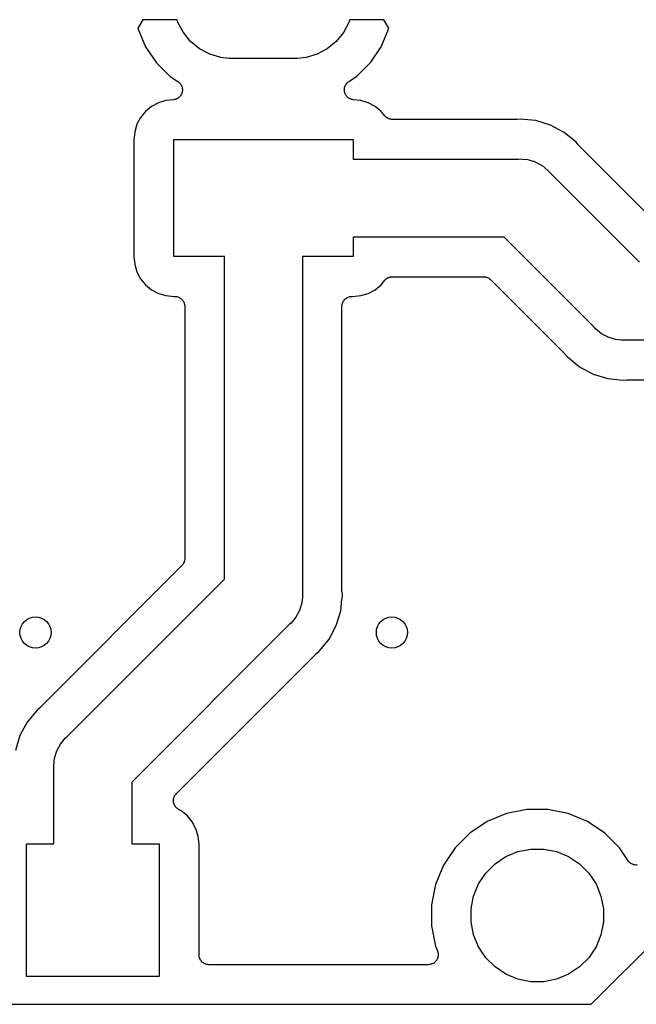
# Model space of a CAD drawing. Extents: x 0.02 to 3.88, y 0.02 to 3.88.
# Tile 29 of 45: x 1.96 to 2.27, y 3.11 to 3.61. Entities that reach past the tile are written whole.
import ezdxf

# ---------------------------------------------------------------- set-up
doc = ezdxf.new("R2010")
doc.units = 0
doc.header["$MEASUREMENT"] = 0
doc.layers.add('BLACK', color=7, linetype='CONTINUOUS')

msp = doc.modelspace()

# ---------------------------------------------------------------- linework, layer by layer
at = {"layer": 'BLACK', "linetype": 'CONTINUOUS'}
for p, q in [((2.02421, 3.60918), (2.02175, 3.60488)), ((2.04151, 3.60918), (2.02421, 3.60918)), ((2.04192, 3.60782), (2.04151, 3.60918)), ((2.04466, 3.60269), (2.04192, 3.60782)), ((2.12824, 3.60782), (2.1255, 3.60269)), ((2.12865, 3.60918), (2.12824, 3.60782)), ((2.14595, 3.60918), (2.12865, 3.60918)), ((2.14841, 3.60488), (2.14595, 3.60918)), ((2.02175, 3.60488), (2.02185, 3.6044)), ((2.02185, 3.6044), (2.02563, 3.59544)), ((2.04835, 3.5982), (2.04466, 3.60269)), ((2.1255, 3.60269), (2.12181, 3.5982)), ((2.14453, 3.59544), (2.14831, 3.6044)), ((2.14831, 3.6044), (2.14841, 3.60488)), ((2.05285, 3.59451), (2.04835, 3.5982)), ((2.12181, 3.5982), (2.11731, 3.59451)), ((2.02563, 3.59544), (2.0311, 3.58737)), ((2.05798, 3.59177), (2.05285, 3.59451)), ((2.11731, 3.59451), (2.11218, 3.59177)), ((2.13935, 3.58781), (2.14453, 3.59544)), ((2.0311, 3.58737), (2.03804, 3.58052)), ((2.06354, 3.59008), (2.05798, 3.59177)), ((2.06788, 3.58965), (2.06354, 3.59008)), ((2.10228, 3.58965), (2.06788, 3.58965)), ((2.10662, 3.59008), (2.10228, 3.58965)), ((2.11218, 3.59177), (2.10662, 3.59008)), ((2.13212, 3.58052), (2.13906, 3.58737)), ((2.13906, 3.58737), (2.13935, 3.58781)), ((2.13935, 3.58781), (2.13935, 3.58781)), ((2.03804, 3.58052), (2.04196, 3.57794)), ((2.04196, 3.57794), (2.04202, 3.5779)), ((2.04202, 3.5779), (2.04221, 3.57774)), ((2.04221, 3.57774), (2.04242, 3.5776)), ((2.04242, 3.5776), (2.04258, 3.57743)), ((2.04258, 3.57743), (2.04277, 3.57728)), ((2.04277, 3.57728), (2.04293, 3.57708)), ((2.12728, 3.57713), (2.12744, 3.57733)), ((2.12744, 3.57733), (2.12762, 3.57748)), ((2.12762, 3.57748), (2.12779, 3.57764)), ((2.12779, 3.57764), (2.128, 3.57778)), ((2.128, 3.57778), (2.1282, 3.57794)), ((2.1282, 3.57794), (2.13212, 3.58052)), ((2.04293, 3.57708), (2.0431, 3.5769)), ((2.0431, 3.5769), (2.04323, 3.5767)), ((2.04323, 3.5767), (2.04338, 3.57652)), ((2.04338, 3.57652), (2.0435, 3.5763)), ((2.0435, 3.5763), (2.04364, 3.57609)), ((2.04364, 3.57609), (2.04373, 3.57587)), ((2.04373, 3.57587), (2.04384, 3.57566)), ((2.04384, 3.57566), (2.04391, 3.57542)), ((2.04398, 3.57229), (2.04389, 3.57207)), ((2.04391, 3.57542), (2.044, 3.57518)), ((2.04404, 3.57254), (2.04398, 3.57229)), ((2.044, 3.57518), (2.04405, 3.57495)), ((2.04411, 3.57278), (2.04404, 3.57254)), ((2.04405, 3.57495), (2.04412, 3.57472)), ((2.04413, 3.57302), (2.04411, 3.57278)), ((2.04412, 3.57472), (2.04414, 3.57447)), ((2.04418, 3.57325), (2.04413, 3.57302)), ((2.04414, 3.57447), (2.04419, 3.57422)), ((2.04421, 3.57375), (2.04418, 3.5735)), ((2.04418, 3.5735), (2.04418, 3.57325)), ((2.04419, 3.57422), (2.04419, 3.57399)), ((2.04419, 3.57399), (2.04421, 3.57375)), ((2.12595, 3.57382), (2.12598, 3.57406)), ((2.12597, 3.57357), (2.12595, 3.57382)), ((2.12597, 3.57332), (2.12597, 3.57357)), ((2.12601, 3.57308), (2.12597, 3.57332)), ((2.12598, 3.57429), (2.12603, 3.57454)), ((2.12598, 3.57406), (2.12598, 3.57429)), ((2.12603, 3.57285), (2.12601, 3.57308)), ((2.12603, 3.57454), (2.12606, 3.57479)), ((2.12611, 3.57261), (2.12603, 3.57285)), ((2.12606, 3.57479), (2.12613, 3.57502)), ((2.12615, 3.57236), (2.12611, 3.57261)), ((2.12613, 3.57502), (2.12617, 3.57525)), ((2.12624, 3.57214), (2.12615, 3.57236)), ((2.12617, 3.57525), (2.12627, 3.57548)), ((2.12627, 3.57548), (2.12635, 3.57572)), ((2.12635, 3.57572), (2.12646, 3.57593)), ((2.12646, 3.57593), (2.12655, 3.57615)), ((2.12655, 3.57615), (2.12669, 3.57636)), ((2.12669, 3.57636), (2.12682, 3.57658)), ((2.12682, 3.57658), (2.12697, 3.57676)), ((2.12697, 3.57676), (2.1271, 3.57696)), ((2.1271, 3.57696), (2.12728, 3.57713)), ((2.03588, 3.56842), (2.03211, 3.56727)), ((2.0397, 3.56879), (2.03588, 3.56842)), ((2.03995, 3.56884), (2.0397, 3.56879)), ((2.0402, 3.56887), (2.03995, 3.56884)), ((2.04042, 3.56894), (2.0402, 3.56887)), ((2.04065, 3.56898), (2.04042, 3.56894)), ((2.04089, 3.56908), (2.04065, 3.56898)), ((2.04113, 3.56915), (2.04089, 3.56908)), ((2.04134, 3.56926), (2.04113, 3.56915)), ((2.04156, 3.56935), (2.04134, 3.56926)), ((2.04177, 3.56949), (2.04156, 3.56935)), ((2.04199, 3.56961), (2.04177, 3.56949)), ((2.04217, 3.56976), (2.04199, 3.56961)), ((2.04237, 3.56989), (2.04217, 3.56976)), ((2.04255, 3.57007), (2.04237, 3.56989)), ((2.04275, 3.57023), (2.04255, 3.57007)), ((2.04289, 3.57042), (2.04275, 3.57023)), ((2.04306, 3.57058), (2.04289, 3.57042)), ((2.0432, 3.57079), (2.04306, 3.57058)), ((2.04336, 3.57099), (2.0432, 3.57079)), ((2.04348, 3.5712), (2.04336, 3.57099)), ((2.04361, 3.57139), (2.04348, 3.5712)), ((2.04371, 3.57162), (2.04361, 3.57139)), ((2.04382, 3.57185), (2.04371, 3.57162)), ((2.04389, 3.57207), (2.04382, 3.57185)), ((2.12631, 3.57191), (2.12624, 3.57214)), ((2.12642, 3.57169), (2.12631, 3.57191)), ((2.12652, 3.57145), (2.12642, 3.57169)), ((2.12665, 3.57126), (2.12652, 3.57145)), ((2.12675, 3.57105), (2.12665, 3.57126)), ((2.12691, 3.57085), (2.12675, 3.57105)), ((2.12705, 3.57064), (2.12691, 3.57085)), ((2.12722, 3.57047), (2.12705, 3.57064)), ((2.12736, 3.57028), (2.12722, 3.57047)), ((2.12756, 3.57012), (2.12736, 3.57028)), ((2.12773, 3.56994), (2.12756, 3.57012)), ((2.12793, 3.56981), (2.12773, 3.56994)), ((2.12811, 3.56965), (2.12793, 3.56981)), ((2.12833, 3.56953), (2.12811, 3.56965)), ((2.12854, 3.56939), (2.12833, 3.56953)), ((2.12876, 3.56929), (2.12854, 3.56939)), ((2.12896, 3.56918), (2.12876, 3.56929)), ((2.1292, 3.5691), (2.12896, 3.56918)), ((2.12944, 3.569), (2.1292, 3.5691)), ((2.12967, 3.56895), (2.12944, 3.569)), ((2.12989, 3.56888), (2.12967, 3.56895)), ((2.13014, 3.56885), (2.12989, 3.56888)), ((2.13039, 3.5688), (2.13014, 3.56885)), ((2.13046, 3.56879), (2.13039, 3.5688)), ((2.13428, 3.56842), (2.13046, 3.56879)), ((2.13804, 3.56727), (2.13428, 3.56842)), ((2.02559, 3.56292), (2.02309, 3.55987)), ((2.02864, 3.56541), (2.02559, 3.56292)), ((2.03211, 3.56727), (2.02864, 3.56541)), ((2.14152, 3.56541), (2.13804, 3.56727)), ((2.14456, 3.56292), (2.14152, 3.56541)), ((2.14639, 3.56069), (2.14456, 3.56292)), ((2.02309, 3.55987), (2.02124, 3.5564)), ((2.14655, 3.56053), (2.14639, 3.56069)), ((2.14668, 3.56036), (2.14655, 3.56053)), ((2.14689, 3.56019), (2.14668, 3.56036)), ((2.14708, 3.56), (2.14689, 3.56019)), ((2.14726, 3.55988), (2.14708, 3.56)), ((2.14743, 3.55974), (2.14726, 3.55988)), ((2.14767, 3.55961), (2.14743, 3.55974)), ((2.14789, 3.55946), (2.14767, 3.55961)), ((2.14809, 3.55937), (2.14789, 3.55946)), ((2.14829, 3.55927), (2.14809, 3.55937)), ((2.14854, 3.55918), (2.14829, 3.55927)), ((2.14879, 3.55908), (2.14854, 3.55918)), ((2.14901, 3.55904), (2.14879, 3.55908)), ((2.14922, 3.55897), (2.14901, 3.55904)), ((2.14948, 3.55894), (2.14922, 3.55897)), ((2.14975, 3.55889), (2.14948, 3.55894)), ((2.14997, 3.55889), (2.14975, 3.55889)), ((2.15019, 3.55886), (2.14997, 3.55889)), ((2.15026, 3.55886), (2.15019, 3.55886)), ((2.21263, 3.55886), (2.15026, 3.55886)), ((2.21284, 3.55888), (2.21263, 3.55886)), ((2.21305, 3.55888), (2.21284, 3.55888)), ((2.21312, 3.55889), (2.21305, 3.55888)), ((2.21482, 3.55905), (2.21312, 3.55889)), ((2.21653, 3.55889), (2.21482, 3.55905)), ((2.2226, 3.55829), (2.21653, 3.55889)), ((2.21653, 3.55889), (2.21653, 3.55889)), ((2.23008, 3.55602), (2.2226, 3.55829)), ((2.02009, 3.55263), (2.01968, 3.54846)), ((2.02124, 3.5564), (2.02009, 3.55263)), ((2.23698, 3.55233), (2.23008, 3.55602)), ((2.01968, 3.54846), (2.01968, 3.4899)), ((2.0398, 3.48965), (2.0398, 3.5487)), ((2.0398, 3.5487), (2.13035, 3.5487)), ((2.13035, 3.5487), (2.13035, 3.53886)), ((2.24302, 3.54737), (2.23698, 3.55233)), ((2.24411, 3.54605), (2.24302, 3.54737)), ((2.24426, 3.5459), (2.24411, 3.54605)), ((2.24439, 3.54574), (2.24426, 3.5459)), ((2.24444, 3.54569), (2.24439, 3.54574)), ((2.2818, 3.50833), (2.24444, 3.54569)), ((2.13035, 3.53886), (2.21386, 3.53886)), ((2.21386, 3.53886), (2.21482, 3.53896)), ((2.21482, 3.53896), (2.21579, 3.53886)), ((2.21579, 3.53886), (2.21868, 3.53858)), ((2.21868, 3.53858), (2.22239, 3.53745)), ((2.22239, 3.53745), (2.22581, 3.53562)), ((2.22581, 3.53562), (2.22881, 3.53316)), ((2.22881, 3.53316), (2.22943, 3.53241)), ((2.22943, 3.53241), (2.27498, 3.48686)), ((2.20667, 3.49949), (2.13035, 3.49949)), ((2.13035, 3.49949), (2.13035, 3.48965)), ((2.25222, 3.45394), (2.20667, 3.49949)), ((2.01968, 3.4899), (2.02009, 3.48573)), ((2.06539, 3.48965), (2.0398, 3.48965)), ((2.06539, 3.32687), (2.06539, 3.48965)), ((2.13035, 3.48965), (2.10476, 3.48965)), ((2.10476, 3.48965), (2.10476, 3.31968)), ((2.02009, 3.48573), (2.02124, 3.48196)), ((2.02124, 3.48196), (2.02309, 3.47848)), ((2.02309, 3.47848), (2.02559, 3.47544)), ((2.14659, 3.47787), (2.14673, 3.47804)), ((2.14673, 3.47804), (2.14694, 3.47821)), ((2.14694, 3.47821), (2.14713, 3.4784)), ((2.14713, 3.4784), (2.14732, 3.47852)), ((2.14732, 3.47852), (2.14749, 3.47866)), ((2.14749, 3.47866), (2.14773, 3.47878)), ((2.14773, 3.47878), (2.14795, 3.47893)), ((2.14795, 3.47893), (2.14816, 3.47901)), ((2.14816, 3.47901), (2.14835, 3.47911)), ((2.14835, 3.47911), (2.14861, 3.47919)), ((2.14861, 3.47919), (2.14886, 3.47929)), ((2.14886, 3.47929), (2.14907, 3.47933)), ((2.14907, 3.47933), (2.14928, 3.4794)), ((2.14928, 3.4794), (2.14955, 3.47942)), ((2.14955, 3.47942), (2.14982, 3.47947)), ((2.14982, 3.47947), (2.15004, 3.47947)), ((2.15004, 3.47947), (2.15026, 3.47949)), ((2.15026, 3.47949), (2.19631, 3.47949)), ((2.19631, 3.47949), (2.19633, 3.47949)), ((2.19633, 3.47949), (2.19633, 3.47949)), ((2.19633, 3.47949), (2.19633, 3.47949)), ((2.19633, 3.47949), (2.19638, 3.47949)), ((2.19638, 3.47949), (2.19684, 3.47944)), ((2.19684, 3.47944), (2.1973, 3.47939)), ((2.1973, 3.47939), (2.19733, 3.47939)), ((2.19733, 3.47939), (2.19735, 3.47938)), ((2.19735, 3.47938), (2.19779, 3.47924)), ((2.19779, 3.47924), (2.19824, 3.47911)), ((2.19824, 3.47911), (2.19826, 3.4791)), ((2.19826, 3.4791), (2.19828, 3.47909)), ((2.19828, 3.47909), (2.19869, 3.47886)), ((2.19869, 3.47886), (2.1991, 3.47865)), ((2.1991, 3.47865), (2.19912, 3.47863)), ((2.19912, 3.47863), (2.19914, 3.47862)), ((2.19914, 3.47862), (2.19949, 3.47832)), ((2.19949, 3.47832), (2.19985, 3.47803)), ((2.19985, 3.47803), (2.23721, 3.44067)), ((2.02559, 3.47544), (2.02864, 3.47294)), ((2.02864, 3.47294), (2.03211, 3.47108)), ((2.13804, 3.47108), (2.14152, 3.47294)), ((2.14152, 3.47294), (2.14456, 3.47544)), ((2.14456, 3.47544), (2.14639, 3.47766)), ((2.14639, 3.47766), (2.14644, 3.47772)), ((2.14644, 3.47772), (2.14659, 3.47787)), ((2.03211, 3.47108), (2.03588, 3.46994)), ((2.03588, 3.46994), (2.04005, 3.46953)), ((2.04005, 3.46953), (2.04039, 3.46953)), ((2.04039, 3.46953), (2.04043, 3.46953)), ((2.04043, 3.46953), (2.04043, 3.46953)), ((2.04043, 3.46953), (2.04043, 3.46953)), ((2.04043, 3.46953), (2.04046, 3.46953)), ((2.04046, 3.46953), (2.04093, 3.46948)), ((2.04093, 3.46948), (2.0414, 3.46943)), ((2.0414, 3.46943), (2.04142, 3.46942)), ((2.04142, 3.46942), (2.04143, 3.46942)), ((2.04143, 3.46942), (2.04188, 3.46928)), ((2.04188, 3.46928), (2.04233, 3.46914)), ((2.04233, 3.46914), (2.04235, 3.46913)), ((2.04235, 3.46913), (2.04236, 3.46912)), ((2.04236, 3.46912), (2.04278, 3.4689)), ((2.04278, 3.4689), (2.04319, 3.46867)), ((2.04319, 3.46867), (2.0432, 3.46866)), ((2.0432, 3.46866), (2.04322, 3.46865)), ((2.04322, 3.46865), (2.04358, 3.46835)), ((2.04358, 3.46835), (2.04394, 3.46805)), ((2.04394, 3.46805), (2.04395, 3.46804)), ((2.04395, 3.46804), (2.04397, 3.46803)), ((2.04397, 3.46803), (2.04426, 3.46766)), ((2.12594, 3.46771), (2.12624, 3.46808)), ((2.12624, 3.46808), (2.12625, 3.46809)), ((2.12625, 3.46809), (2.12627, 3.4681)), ((2.12627, 3.4681), (2.12663, 3.4684)), ((2.12663, 3.4684), (2.127, 3.46869)), ((2.127, 3.46869), (2.12701, 3.4687)), ((2.12701, 3.4687), (2.12703, 3.46871)), ((2.12703, 3.46871), (2.12744, 3.46893)), ((2.12744, 3.46893), (2.12786, 3.46915)), ((2.12786, 3.46915), (2.12788, 3.46916)), ((2.12788, 3.46916), (2.12789, 3.46916)), ((2.12789, 3.46916), (2.12834, 3.4693)), ((2.12834, 3.4693), (2.12879, 3.46943)), ((2.12879, 3.46943), (2.12881, 3.46944)), ((2.12881, 3.46944), (2.12883, 3.46944)), ((2.12883, 3.46944), (2.12929, 3.46948)), ((2.12929, 3.46948), (2.12976, 3.46953)), ((2.12976, 3.46953), (2.13011, 3.46953)), ((2.13011, 3.46953), (2.13428, 3.46994)), ((2.13428, 3.46994), (2.13804, 3.47108)), ((2.04426, 3.46766), (2.04456, 3.4673)), ((2.04456, 3.4673), (2.04457, 3.46728)), ((2.04457, 3.46728), (2.04458, 3.46727)), ((2.04458, 3.46727), (2.0448, 3.46685)), ((2.0448, 3.46685), (2.04502, 3.46643)), ((2.04502, 3.46643), (2.04502, 3.46642)), ((2.04502, 3.46642), (2.04503, 3.4664)), ((2.04503, 3.4664), (2.04516, 3.46595)), ((2.04516, 3.46595), (2.0453, 3.4655)), ((2.0453, 3.4655), (2.0453, 3.46548)), ((2.0453, 3.46548), (2.04531, 3.46547)), ((2.04531, 3.46547), (2.04535, 3.465)), ((2.04535, 3.465), (2.04539, 3.46453)), ((2.04539, 3.46453), (2.04539, 3.33722)), ((2.12476, 3.4646), (2.12482, 3.46507)), ((2.12476, 3.46456), (2.12476, 3.4646)), ((2.12476, 3.46453), (2.12476, 3.46456)), ((2.12476, 3.46456), (2.12476, 3.46456)), ((2.12476, 3.46456), (2.12476, 3.46456)), ((2.12476, 3.32091), (2.12476, 3.46453)), ((2.12482, 3.46507), (2.12487, 3.46553)), ((2.12487, 3.46557), (2.12502, 3.46602)), ((2.12487, 3.46555), (2.12487, 3.46557)), ((2.12487, 3.46553), (2.12487, 3.46555)), ((2.12502, 3.46602), (2.12515, 3.46647)), ((2.12515, 3.46647), (2.12516, 3.46648)), ((2.12516, 3.46648), (2.12517, 3.4665)), ((2.12517, 3.4665), (2.12539, 3.46691)), ((2.12539, 3.46691), (2.12562, 3.46732)), ((2.12562, 3.46732), (2.12563, 3.46734)), ((2.12563, 3.46734), (2.12564, 3.46735)), ((2.12564, 3.46735), (2.12594, 3.46771)), ((2.25284, 3.45319), (2.25222, 3.45394)), ((2.25583, 3.45073), (2.25284, 3.45319)), ((2.25857, 3.44927), (2.25583, 3.45073)), ((2.25903, 3.44902), (2.25857, 3.44927)), ((2.25925, 3.4489), (2.25903, 3.44902)), ((2.26296, 3.44778), (2.25925, 3.4489)), ((2.26586, 3.44749), (2.26296, 3.44778)), ((2.26682, 3.4474), (2.26586, 3.44749)), ((2.26586, 3.44749), (2.26586, 3.44749)), ((2.26779, 3.44749), (2.26682, 3.4474)), ((2.3178, 3.44749), (2.26779, 3.44749)), ((2.23721, 3.44067), (2.23726, 3.44062)), ((2.23726, 3.44062), (2.23739, 3.44045)), ((2.23739, 3.44045), (2.23754, 3.4403)), ((2.23754, 3.4403), (2.23863, 3.43898)), ((2.23863, 3.43898), (2.24467, 3.43402)), ((2.24467, 3.43402), (2.25156, 3.43034)), ((2.25156, 3.43034), (2.25904, 3.42807)), ((2.25904, 3.42807), (2.26512, 3.42747)), ((2.26512, 3.42747), (2.26512, 3.42747)), ((2.26512, 3.42747), (2.26682, 3.4273)), ((2.26682, 3.4273), (2.26853, 3.42747)), ((2.26853, 3.42747), (2.2686, 3.42747)), ((2.2686, 3.42747), (2.26881, 3.42747)), ((2.26881, 3.42747), (2.26902, 3.42749)), ((2.26902, 3.42749), (2.2965, 3.42749)), ((2.04422, 3.33404), (2.04393, 3.33369)), ((2.04452, 3.3344), (2.04422, 3.33404)), ((2.04453, 3.33442), (2.04452, 3.3344)), ((2.04455, 3.33444), (2.04453, 3.33442)), ((2.04477, 3.33485), (2.04455, 3.33444)), ((2.04499, 3.33525), (2.04477, 3.33485)), ((2.045, 3.33528), (2.04499, 3.33525)), ((2.04501, 3.3353), (2.045, 3.33528)), ((2.04514, 3.33574), (2.04501, 3.3353)), ((2.04528, 3.33618), (2.04514, 3.33574)), ((2.04529, 3.33621), (2.04528, 3.33618)), ((2.0453, 3.33624), (2.04529, 3.33621)), ((2.04534, 3.33669), (2.0453, 3.33624)), ((2.04539, 3.33715), (2.04534, 3.33669)), ((2.04539, 3.33722), (2.04539, 3.33721)), ((2.04539, 3.33721), (2.04539, 3.33721)), ((2.04539, 3.33721), (2.04539, 3.33721)), ((2.04539, 3.33721), (2.04539, 3.33715)), ((2.04393, 3.33369), (1.97249, 3.26225)), ((1.98576, 3.24724), (2.06539, 3.32687)), ((2.10476, 3.31968), (2.10486, 3.31871)), ((2.12478, 3.3207), (2.12476, 3.32091)), ((2.12478, 3.32049), (2.12478, 3.3207)), ((2.12479, 3.32042), (2.12478, 3.32049)), ((2.12496, 3.31871), (2.12479, 3.32042)), ((2.10448, 3.31486), (2.10335, 3.31114)), ((2.10476, 3.31775), (2.10448, 3.31486)), ((2.10486, 3.31871), (2.10476, 3.31775)), ((2.10476, 3.31775), (2.10476, 3.31775)), ((2.12419, 3.31093), (2.12476, 3.31677)), ((2.12476, 3.31677), (2.12479, 3.31701)), ((2.12476, 3.31677), (2.12476, 3.31677)), ((2.12479, 3.31701), (2.12496, 3.31871)), ((2.12479, 3.31701), (2.12479, 3.31701)), ((2.10335, 3.31114), (2.10153, 3.30772)), ((2.12192, 3.30345), (2.12419, 3.31093)), ((2.09831, 3.30411), (2.01869, 3.22448)), ((2.09907, 3.30473), (2.09831, 3.30411)), ((2.10153, 3.30772), (2.09907, 3.30473)), ((2.11824, 3.29656), (2.12192, 3.30345)), ((2.11437, 3.29185), (2.11824, 3.29656)), ((2.04112, 3.21863), (2.11159, 3.2891)), ((2.11159, 3.2891), (2.11164, 3.28915)), ((2.11164, 3.28915), (2.1118, 3.28928)), ((2.1118, 3.28928), (2.11195, 3.28943)), ((2.11195, 3.28943), (2.11328, 3.29052)), ((2.11328, 3.29052), (2.11437, 3.29185)), ((1.9708, 3.26083), (1.96584, 3.25479)), ((1.97213, 3.26192), (1.9708, 3.26083)), ((1.97228, 3.26207), (1.97213, 3.26192)), ((1.97244, 3.2622), (1.97228, 3.26207)), ((1.97249, 3.26225), (1.97244, 3.2622)), ((1.96584, 3.25479), (1.96416, 3.25165)), ((1.96416, 3.25165), (1.96216, 3.2479)), ((1.96416, 3.25165), (1.96416, 3.25165)), ((1.96216, 3.2479), (1.95989, 3.24042)), ((1.98255, 3.24362), (1.98501, 3.24662)), ((1.98501, 3.24662), (1.98576, 3.24724)), ((1.9796, 3.23649), (1.98073, 3.24021)), ((1.98073, 3.24021), (1.98096, 3.24065)), ((1.98096, 3.24065), (1.98255, 3.24362)), ((1.97922, 3.23264), (1.9796, 3.23649)), ((1.97931, 3.23167), (1.97922, 3.23264)), ((1.97931, 3.19327), (1.97931, 3.23167)), ((2.01869, 3.22448), (2.01869, 3.19327)), ((2.03966, 3.21511), (2.03968, 3.21537)), ((2.03968, 3.21488), (2.03966, 3.21511)), ((2.03967, 3.21465), (2.03968, 3.21488)), ((2.03972, 3.2144), (2.03967, 3.21465)), ((2.03968, 3.21563), (2.03973, 3.21586)), ((2.03968, 3.21537), (2.03968, 3.21563)), ((2.03973, 3.21586), (2.03975, 3.21608)), ((2.03975, 3.21608), (2.03983, 3.21633)), ((2.03983, 3.21633), (2.03988, 3.21659)), ((2.03988, 3.21659), (2.03997, 3.2168)), ((2.03997, 3.2168), (2.04004, 3.21702)), ((2.04004, 3.21702), (2.04016, 3.21725)), ((2.04016, 3.21725), (2.04026, 3.21748)), ((2.04026, 3.21748), (2.04039, 3.21767)), ((2.04039, 3.21767), (2.0405, 3.21788)), ((2.0405, 3.21788), (2.04066, 3.21808)), ((2.04066, 3.21808), (2.04081, 3.21829)), ((2.04081, 3.21829), (2.04097, 3.21845)), ((2.04097, 3.21845), (2.04112, 3.21863)), ((2.03975, 3.21414), (2.03972, 3.2144)), ((2.03981, 3.21392), (2.03975, 3.21414)), ((2.03986, 3.2137), (2.03981, 3.21392)), ((2.03995, 3.21346), (2.03986, 3.2137)), ((2.04003, 3.21321), (2.03995, 3.21346)), ((2.04013, 3.213), (2.04003, 3.21321)), ((2.04022, 3.21279), (2.04013, 3.213)), ((2.04036, 3.21257), (2.04022, 3.21279)), ((2.04048, 3.21234), (2.04036, 3.21257)), ((2.04063, 3.21216), (2.04048, 3.21234)), ((2.04075, 3.21197), (2.04063, 3.21216)), ((2.04093, 3.21179), (2.04075, 3.21197)), ((2.0411, 3.21159), (2.04093, 3.21179)), ((2.04127, 3.21144), (2.0411, 3.21159)), ((2.04143, 3.21127), (2.04127, 3.21144)), ((2.04165, 3.21113), (2.04143, 3.21127)), ((2.04184, 3.21096), (2.04165, 3.21113)), ((2.04205, 3.21085), (2.04184, 3.21096)), ((2.04224, 3.21072), (2.04205, 3.21085)), ((2.0423, 3.21069), (2.04224, 3.21072)), ((2.04363, 3.20998), (2.0423, 3.21069)), ((2.04668, 3.20748), (2.04363, 3.20998)), ((2.21814, 3.21066), (2.20781, 3.20861)), ((2.22867, 3.21066), (2.21814, 3.21066)), ((2.239, 3.20861), (2.22867, 3.21066)), ((2.04917, 3.20443), (2.04668, 3.20748)), ((2.20781, 3.20861), (2.19808, 3.20458)), ((2.24873, 3.20458), (2.239, 3.20861)), ((2.05103, 3.20096), (2.04917, 3.20443)), ((2.05218, 3.19719), (2.05103, 3.20096)), ((2.19808, 3.20458), (2.18932, 3.19873)), ((2.25748, 3.19873), (2.24873, 3.20458)), ((2.05259, 3.19302), (2.05218, 3.19719)), ((2.18932, 3.19873), (2.18187, 3.19128)), ((2.26493, 3.19128), (2.25748, 3.19873)), ((1.96554, 3.12634), (1.96554, 3.19327)), ((1.96554, 3.19327), (1.97931, 3.19327)), ((2.01869, 3.19327), (2.03246, 3.19327)), ((2.03246, 3.19327), (2.03246, 3.12634)), ((2.05259, 3.13734), (2.05259, 3.19302)), ((2.18187, 3.19128), (2.17602, 3.18252)), ((2.21364, 3.18938), (2.22011, 3.19066)), ((2.22011, 3.19066), (2.2267, 3.19066)), ((2.2267, 3.19066), (2.23316, 3.18938)), ((2.26924, 3.18482), (2.26493, 3.19128)), ((2.20207, 3.18319), (2.20755, 3.18685)), ((2.20755, 3.18685), (2.21364, 3.18938)), ((2.23316, 3.18938), (2.23925, 3.18685)), ((2.23925, 3.18685), (2.24473, 3.18319)), ((2.26955, 3.18446), (2.26924, 3.18482)), ((2.17602, 3.18252), (2.17199, 3.17279)), ((2.19741, 3.17853), (2.20207, 3.18319)), ((2.24473, 3.18319), (2.2494, 3.17853)), ((2.26984, 3.18409), (2.26955, 3.18446)), ((2.26985, 3.18408), (2.26984, 3.18409)), ((2.26986, 3.18407), (2.26985, 3.18408)), ((2.27023, 3.18377), (2.26986, 3.18407)), ((2.27059, 3.18346), (2.27023, 3.18377)), ((2.27061, 3.18346), (2.27059, 3.18346)), ((2.27062, 3.18345), (2.27061, 3.18346)), ((2.27104, 3.18322), (2.27062, 3.18345)), ((2.27145, 3.183), (2.27104, 3.18322)), ((2.27146, 3.18299), (2.27145, 3.183)), ((2.27148, 3.18299), (2.27146, 3.18299)), ((2.27193, 3.18285), (2.27148, 3.18299)), ((2.27238, 3.18271), (2.27193, 3.18285)), ((2.2724, 3.1827), (2.27238, 3.18271)), ((2.27241, 3.1827), (2.2724, 3.1827)), ((2.27288, 3.18265), (2.27241, 3.1827)), ((2.27335, 3.1826), (2.27288, 3.18265)), ((2.27337, 3.1826), (2.27335, 3.1826)), ((2.27338, 3.1826), (2.27337, 3.1826)), ((2.27385, 3.18265), (2.27338, 3.1826)), ((2.19375, 3.17305), (2.19741, 3.17853)), ((2.2494, 3.17853), (2.25306, 3.17305)), ((2.17199, 3.17279), (2.16994, 3.16246)), ((2.19122, 3.16696), (2.19375, 3.17305)), ((2.25306, 3.17305), (2.25558, 3.16696)), ((2.18994, 3.16049), (2.19122, 3.16696)), ((2.25558, 3.16696), (2.25687, 3.16049)), ((2.16994, 3.16246), (2.16994, 3.15193)), ((2.18994, 3.1539), (2.18994, 3.16049)), ((2.25687, 3.16049), (2.25687, 3.1539)), ((2.16994, 3.15193), (2.17199, 3.1416)), ((2.19122, 3.14744), (2.18994, 3.1539)), ((2.2507, 3.11234), (2.29032, 3.15196)), ((2.25687, 3.1539), (2.25558, 3.14744)), ((2.19375, 3.14135), (2.19122, 3.14744)), ((2.25558, 3.14744), (2.25306, 3.14135)), ((2.17199, 3.1416), (2.17297, 3.13925)), ((2.19741, 3.13587), (2.19375, 3.14135)), ((2.25306, 3.14135), (2.2494, 3.13587)), ((2.05263, 3.13687), (2.05259, 3.13734)), ((2.05267, 3.1364), (2.05263, 3.13687)), ((2.05268, 3.13638), (2.05267, 3.1364)), ((2.05268, 3.13637), (2.05268, 3.13638)), ((2.05282, 3.13591), (2.05268, 3.13637)), ((2.05295, 3.13546), (2.05282, 3.13591)), ((2.05296, 3.13545), (2.05295, 3.13546)), ((2.05296, 3.13543), (2.05296, 3.13545)), ((2.05318, 3.13502), (2.05296, 3.13543)), ((2.17295, 3.13537), (2.17272, 3.13496)), ((2.17296, 3.1354), (2.17295, 3.13539)), ((2.17295, 3.13539), (2.17295, 3.13537)), ((2.1731, 3.13586), (2.17296, 3.1354)), ((2.17297, 3.13925), (2.17298, 3.13921)), ((2.17298, 3.13921), (2.17298, 3.13921)), ((2.17298, 3.13921), (2.17298, 3.13921)), ((2.17298, 3.13921), (2.17299, 3.13918)), ((2.17299, 3.13918), (2.17312, 3.13873)), ((2.17324, 3.13631), (2.1731, 3.13586)), ((2.17312, 3.13873), (2.17326, 3.13827)), ((2.17325, 3.13633), (2.17324, 3.13632)), ((2.17324, 3.13632), (2.17324, 3.13631)), ((2.1733, 3.13681), (2.17325, 3.13633)), ((2.17326, 3.13827), (2.17326, 3.13826)), ((2.17326, 3.13826), (2.17326, 3.13825)), ((2.17326, 3.13825), (2.1733, 3.13778)), ((2.1733, 3.13778), (2.17335, 3.1373)), ((2.17335, 3.13728), (2.1733, 3.13681)), ((2.17335, 3.1373), (2.17335, 3.13729)), ((2.17335, 3.13729), (2.17335, 3.13728)), ((2.20207, 3.1312), (2.19741, 3.13587)), ((2.2494, 3.13587), (2.24473, 3.1312)), ((2.0534, 3.1346), (2.05318, 3.13502)), ((2.05341, 3.13458), (2.0534, 3.1346)), ((2.05342, 3.13457), (2.05341, 3.13458)), ((2.05372, 3.1342), (2.05342, 3.13457)), ((2.05401, 3.13384), (2.05372, 3.1342)), ((2.05403, 3.13383), (2.05401, 3.13384)), ((2.05404, 3.13381), (2.05403, 3.13383)), ((2.0544, 3.13351), (2.05404, 3.13381)), ((2.05476, 3.13321), (2.0544, 3.13351)), ((2.05478, 3.1332), (2.05476, 3.13321)), ((2.05479, 3.13319), (2.05478, 3.1332)), ((2.0552, 3.13297), (2.05479, 3.13319)), ((2.05562, 3.13274), (2.0552, 3.13297)), ((2.05563, 3.13274), (2.05562, 3.13274)), ((2.05565, 3.13273), (2.05563, 3.13274)), ((2.0561, 3.13259), (2.05565, 3.13273)), ((2.05655, 3.13245), (2.0561, 3.13259)), ((2.05656, 3.13244), (2.05655, 3.13245)), ((2.05658, 3.13244), (2.05656, 3.13244)), ((2.05705, 3.13239), (2.05658, 3.13244)), ((2.05752, 3.13234), (2.05705, 3.13239)), ((2.05755, 3.13234), (2.05752, 3.13234)), ((2.05759, 3.13234), (2.05755, 3.13234)), ((2.05755, 3.13234), (2.05755, 3.13234)), ((2.05755, 3.13234), (2.05755, 3.13234)), ((2.16835, 3.13234), (2.05759, 3.13234)), ((2.16882, 3.13238), (2.16835, 3.13234)), ((2.16929, 3.13243), (2.16882, 3.13238)), ((2.16931, 3.13243), (2.16929, 3.13243)), ((2.16932, 3.13243), (2.16931, 3.13243)), ((2.16977, 3.13257), (2.16932, 3.13243)), ((2.17023, 3.1327), (2.16977, 3.13257)), ((2.17024, 3.13271), (2.17023, 3.1327)), ((2.17025, 3.13271), (2.17024, 3.13271)), ((2.17068, 3.13294), (2.17025, 3.13271)), ((2.17109, 3.13316), (2.17068, 3.13294)), ((2.1711, 3.13317), (2.17109, 3.13316)), ((2.17111, 3.13317), (2.1711, 3.13317)), ((2.17149, 3.13347), (2.17111, 3.13317)), ((2.17185, 3.13377), (2.17149, 3.13347)), ((2.17186, 3.13378), (2.17185, 3.13377)), ((2.17187, 3.13379), (2.17186, 3.13378)), ((2.17217, 3.13415), (2.17187, 3.13379)), ((2.17248, 3.13452), (2.17217, 3.13415)), ((2.17249, 3.13454), (2.17248, 3.13453)), ((2.17248, 3.13453), (2.17248, 3.13452)), ((2.17272, 3.13496), (2.17249, 3.13454)), ((2.20755, 3.12754), (2.20207, 3.1312)), ((2.24473, 3.1312), (2.23925, 3.12754)), ((2.03246, 3.12634), (1.96554, 3.12634)), ((2.21364, 3.12502), (2.20755, 3.12754)), ((2.23925, 3.12754), (2.23316, 3.12502)), ((2.22011, 3.12373), (2.21364, 3.12502)), ((2.2267, 3.12373), (2.22011, 3.12373)), ((2.23316, 3.12502), (2.2267, 3.12373)), ((1.92362, 3.11234), (2.2507, 3.11234))]:
    msp.add_line(p, q, dxfattribs=at)
at = {"layer": 'BLACK'}
for centre in [(1.97, 3.3), (2.15, 3.3)]:
    msp.add_circle(centre, 0.007874, dxfattribs=at)

doc.saveas('drawing.dxf')
